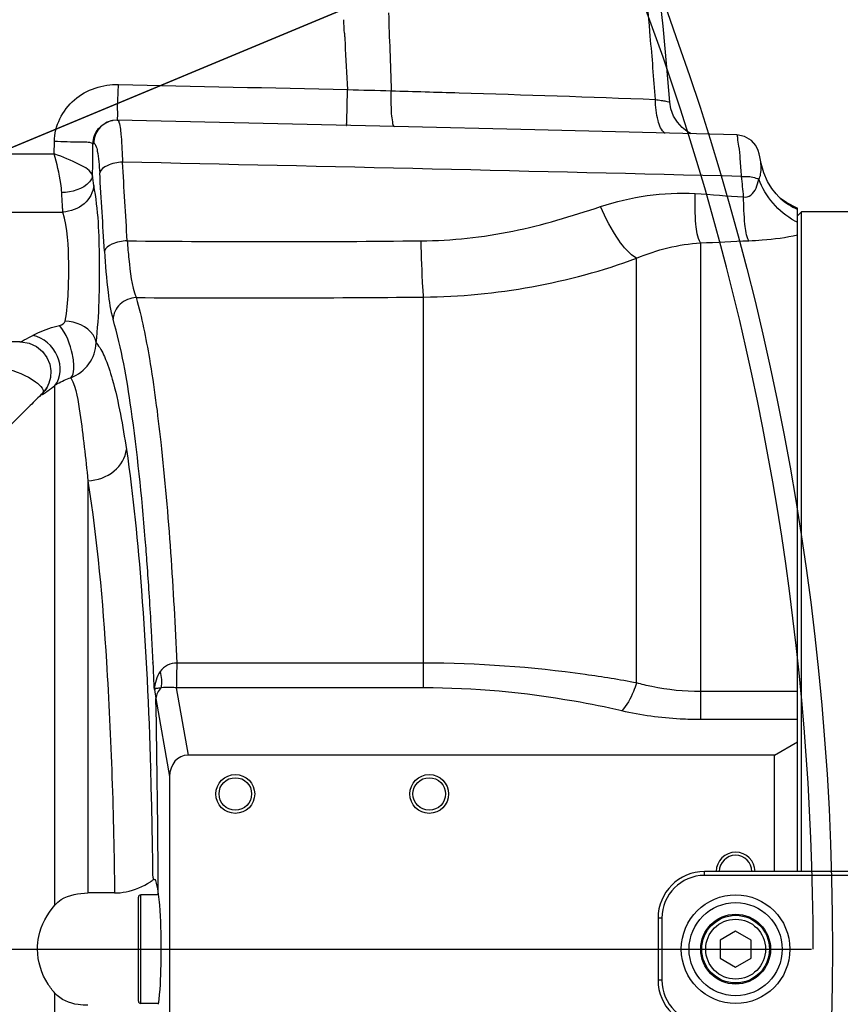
# Model space of a CAD drawing. Header units: millimetres. Extents: x 0 to 8410, y 0 to 5940.
# Tile 69 of 122: x 4962 to 5068, y 1822 to 1949. Entities that reach past the tile are written whole.
import ezdxf

# ---------------------------------------------------------------- set-up
doc = ezdxf.new("R2010")
doc.units = ezdxf.units.MM
doc.header["$LTSCALE"] = 462.55
doc.linetypes.add('CENTER', pattern=[0.6, 0.375, -0.075, 0.075, -0.075])
doc.layers.get('0').update_dxf_attribs({"linetype": 'CONTINUOUS'})
for name, color, linetype in [('14ALL_DIM', 7, 'CONTINUOUS'), ('204102000021_DXF_AXIS', 7, 'CONTINUOUS'), ('204102000021_DXF_DIMENSION', 7, 'CONTINUOUS'), ('304102000021DXF_CONTINUOUS_LINE', 7, 'CONTINUOUS'), ('304104000095DXF_CONTINUOUS_LINE', 7, 'CONTINUOUS'), ('304105000070DXF_CONTINUOUS_LINE', 7, 'CONTINUOUS'), ('304107000014DXF_CONTINUOUS_LINE', 7, 'CONTINUOUS'), ('501023000065DXF_CONTINUOUS_LINE', 7, 'CONTINUOUS'), ('604006000002DXF_CONTINUOUS_LINE', 7, 'CONTINUOUS'), ('626001000001DXF_CONTINUOUS_LINE', 7, 'CONTINUOUS')]:
    doc.layers.add(name, color=color, linetype=linetype)
doc.styles.get("Standard").update_dxf_attribs({"font": 'txt', "width": 0.7})
doc.dimstyles.new('DIMSTYLE_12', dxfattribs={"dimtxt": 65, "dimasz": 50, "dimexe": 1, "dimexo": 0, "dimtad": 1, "dimdsep": 46, "dimtxsty": 'Standard', "dimblk": '_FILLED', "dimblk1": '_FILLED', "dimblk2": '_FILLED', "dimcen": 0.09, "dimclrt": 5, "dimazin": 2, "dimtp": 0.5, "dimtm": 0.5, "dimtfac": 1, "dimtofl": 0, "dimtmove": 0, "dimatfit": 3, "dimldrblk": '_FILLED', "dimfxl": 0, "dimtolj": 1, "dimarcsym": 0})
doc.dimstyles.new('DIMSTYLE_13', dxfattribs={"dimtxt": 65, "dimasz": 50, "dimexe": 1, "dimexo": 0, "dimtad": 1, "dimdec": 1, "dimdsep": 46, "dimtxsty": 'Standard', "dimblk": '_FILLED', "dimblk1": '_FILLED', "dimblk2": '_FILLED', "dimcen": 0.09, "dimclrt": 5, "dimazin": 2, "dimtp": 1.2, "dimtm": 1.2, "dimtfac": 1, "dimtdec": 1, "dimtofl": 0, "dimtmove": 0, "dimatfit": 3, "dimldrblk": '_FILLED', "dimfxl": 0, "dimtolj": 1, "dimarcsym": 0})
doc.dimstyles.new('DIMSTYLE_14', dxfattribs={"dimtxt": 65, "dimasz": 50, "dimexe": 1, "dimexo": 0, "dimgap": 3.25, "dimtad": 0, "dimtih": 1, "dimtoh": 1, "dimdec": 1, "dimdsep": 46, "dimtxsty": 'Standard', "dimblk": '_FILLED', "dimblk1": '_FILLED', "dimblk2": '_FILLED', "dimcen": 0.09, "dimclrt": 5, "dimazin": 2, "dimtp": 0.5, "dimtm": 0.5, "dimtfac": 1, "dimtdec": 65535, "dimtofl": 0, "dimtmove": 0, "dimatfit": 3, "dimldrblk": '_FILLED', "dimfxl": 0, "dimtolj": 1, "dimarcsym": 0})

# ---------------------------------------------------------------- blocks, each defined once
blk = doc.blocks.new('_FILLED')
at = {"color": 0, "linetype": 'ByBlock'}
blk.add_solid([(0, 0), (-1, 0.17), (-1, -0.17)], dxfattribs=at)
blk = doc.blocks.new('*D24')
at = {"layer": '204102000021_DXF_DIMENSION', "color": 2, "linetype": 'Continuous'}
for p, q in [((4713.77, 1829.56), (5398.84, 2347.15)), ((4993.83, 2041.15), (4713.77, 1829.56)), ((4993.83, 2041.15), (4993.83, 2041.15))]:
    blk.add_line(p, q, dxfattribs=at)
at = {"layer": '204102000021_DXF_DIMENSION', "color": 2, "linetype": 'Continuous', "xscale": 50, "yscale": 50, "zscale": 50, "rotation": 217.0737599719}
blk.add_blockref('_FILLED', (4993.83, 2041.15), dxfattribs=at)
blk = doc.blocks.new('*D25')
at = {"layer": '204102000021_DXF_DIMENSION', "color": 2, "linetype": 'Continuous'}
for p, q in [((4713.77, 1829.56), (6309.86, 2495.22)), ((6057.54, 2389.99), (4713.77, 1829.56)), ((6057.54, 2389.99), (6057.54, 2389.99))]:
    blk.add_line(p, q, dxfattribs=at)
at = {"layer": '204102000021_DXF_DIMENSION', "color": 2, "linetype": 'Continuous', "xscale": 50, "yscale": 50, "zscale": 50, "rotation": 202.638452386}
blk.add_blockref('_FILLED', (6057.54, 2389.99), dxfattribs=at)
blk = doc.blocks.new('*D26')
at = {"layer": '204102000021_DXF_DIMENSION', "color": 2, "linetype": 'Continuous'}
for start, end in [(94.7914, 165), (0, 69.8438)]:
    blk.add_arc((4713.77, 1829.56), 554.1, start, end, dxfattribs=at)
for points in [[(4185.56, 2023.2), (4178.56, 1972.97), (4201.77, 2018.07)], [(5257.12, 1879.13), (5267.87, 1829.56), (5274.11, 1879.89)]]:
    blk.add_solid(points, dxfattribs=at)
blk = doc.blocks.new('*D27')
at = {"layer": '204102000021_DXF_DIMENSION', "color": 2, "linetype": 'Continuous'}
for start, end in [(290.1562, 360), (195, 265.2086)]:
    blk.add_arc((4713.77, 1829.56), 554.1, start, end, dxfattribs=at)
for points in [[(5274.11, 1779.23), (5267.87, 1829.56), (5257.12, 1780)], [(4201.77, 1641.06), (4178.56, 1686.15), (4185.56, 1635.92)]]:
    blk.add_solid(points, dxfattribs=at)

msp = doc.modelspace()

# ---------------------------------------------------------------- linework, layer by layer
at = {"color": 2, "linetype": 'Continuous'}
msp.add_circle((4716.272, 1829.561), 351, dxfattribs=at)
at = {"layer": '14ALL_DIM', "color": 2, "linetype": 'Continuous'}
msp.add_arc((4713.774, 1829.561), 351, 0, 37.07215, dxfattribs=at)
at = {"layer": '204102000021_DXF_AXIS', "color": 7, "linetype": 'CENTER'}
msp.add_line((4927.488, 1829.561), (5064.549, 1829.561), dxfattribs=at)
at = {"layer": '304102000021DXF_CONTINUOUS_LINE', "color": 9, "linetype": 'Continuous'}
for p, q in [((5004.349, 1947.59), (5004.362, 1947.348)), ((5004.387, 1946.853), (5004.394, 1946.734)), ((5004.394, 1946.734), (5004.414, 1946.327)), ((4966.934, 1932.055), (4966.948, 1933.635)), ((4971.913, 1933.374), (4972.033, 1933.396)), ((4953.774, 1932.055), (4966.934, 1932.055)), ((4953.774, 1924.552), (4968.052, 1924.552)), ((5050.256, 1920.572), (5050.256, 1859.139)), ((5042.016, 1863.87), (5042.016, 1918.594)), ((5014.549, 1863.227), (5014.549, 1913.6)), ((4967.016, 1835.245), (4967.016, 1902.22)), ((4965.413, 1901.172), (4965.68, 1901.465)), ((4971.259, 1889.921), (4971.259, 1836.799)), ((4979.662, 1866.275), (4979.65, 1866.488)), ((4979.683, 1866.368), (4979.672, 1866.586)), ((4979.706, 1865.899), (4979.683, 1866.368)), ((5014.549, 1866.422), (4982.723, 1866.422)), ((4979.798, 1863.727), (4979.792, 1863.832)), ((4979.804, 1863.751), (4979.799, 1863.859)), ((4979.825, 1863.283), (4979.804, 1863.751)), ((4979.836, 1863.012), (4979.825, 1863.283)), ((5014.549, 1863.227), (4982.667, 1863.227)), ((4982.667, 1863.227), (4984.182, 1854.561)), ((5062.774, 1862.756), (5050.256, 1862.756)), ((4980.041, 1861.854), (4981.796, 1851.82)), ((5062.774, 1859.139), (5050.256, 1859.139)), ((4979.358, 1852.855), (4979.365, 1852.624)), ((4979.663, 1838.75), (4979.667, 1838.504)), ((4979.664, 1838.751), (4979.667, 1838.504)), ((4967.016, 1756.319), (4967.016, 1823.878))]:
    msp.add_line(p, q, dxfattribs=at)
at = {"layer": '304102000021DXF_CONTINUOUS_LINE', "color": 7, "linetype": 'Continuous'}
for p, q in [((4974.489, 1936.35), (4974.45, 1936.343)), ((4975.102, 1936.397), (4974.486, 1936.35)), ((4974.511, 1936.354), (4974.486, 1936.35)), ((5010.793, 1935.555), (4975.102, 1936.397)), ((5060.585, 1926.294), (5060.518, 1926.351)), ((5060.536, 1926.335), (5060.535, 1926.335)), ((5062.774, 1925.039), (5062.622, 1925.097)), ((5062.774, 1839.561), (5062.774, 1925.039)), ((4962.511, 1907.84), (4953.774, 1907.84)), ((4962.511, 1907.84), (4962.627, 1907.838)), ((4965.715, 1901.509), (4965.68, 1901.465)), ((4965.68, 1901.465), (4965.684, 1901.47)), ((4963.828, 1899.616), (4960.763, 1896.551)), ((5059.774, 1854.561), (5062.774, 1856.294)), ((5059.774, 1854.561), (4984.182, 1854.561)), ((5059.774, 1839.561), (5059.774, 1854.561)), ((4981.796, 1851.82), (4981.796, 1807.303)), ((4979.667, 1838.504), (4979.772, 1838.567)), ((4974.707, 1836.799), (4971.259, 1836.799))]:
    msp.add_line(p, q, dxfattribs=at)
for points in [[(5046.284, 1938.719), (5045.914, 1943.224), (5045.42, 1948.509), (5044.894, 1953.459), (5044.343, 1958.022), (5043.776, 1962.175), (5043.2, 1965.902), (5042.621, 1969.186), (5042.042, 1972.032), (5041.465, 1974.461), (5040.887, 1976.502), (5040.3, 1978.182), (5039.676, 1979.559), (5038.937, 1980.724), (5037.874, 1981.75), (5037.148, 1982.15)], [(5049.048, 1934.648), (5048.549, 1934.917), (5047.875, 1935.438), (5047.264, 1936.115), (5046.769, 1936.927), (5046.434, 1937.833), (5046.284, 1938.719)], [(5054.912, 1934.509), (5028.892, 1935.127), (5010.793, 1935.555)], [(5057.978, 1931.221), (5057.901, 1931.68), (5057.819, 1932.065), (5057.688, 1932.5), (5057.38, 1933.119), (5056.818, 1933.769), (5055.938, 1934.302), (5054.912, 1934.509)], [(5059.988, 1926.89), (5059.449, 1927.569), (5058.882, 1928.488), (5058.395, 1929.586), (5058.047, 1930.828), (5057.978, 1931.22)], [(5060.535, 1926.335), (5060.364, 1926.496), (5059.988, 1926.89)], [(5062.622, 1925.097), (5061.377, 1925.721), (5060.699, 1926.2), (5060.585, 1926.294)], [(4962.627, 1907.838), (4963.694, 1907.659), (4964.645, 1907.218), (4965.419, 1906.576), (4965.988, 1905.796), (4966.342, 1904.942), (4966.488, 1904.071), (4966.445, 1903.234), (4966.251, 1902.488), (4965.971, 1901.892), (4965.744, 1901.547), (4965.715, 1901.509)]]:
    msp.add_lwpolyline(points, dxfattribs=at)
for centre, radius in [((4990.274, 1849.561), 2.5), ((4990.274, 1849.561), 2.1), ((5015.274, 1849.561), 2.5), ((5015.274, 1849.561), 2.1)]:
    msp.add_circle(centre, radius, dxfattribs=at)
at = {"layer": '304102000021DXF_CONTINUOUS_LINE', "color": 9, "linetype": 'Continuous'}
for centre, radius, start, end in [((4675.601, 1929.714), 329.233, 3.1125, 3.41738), ((5010.795, 1935.596), 0.0576, 257.83321, 268.23253), ((4475.45, 1936.475), 496.473, 359.1639, 359.6422), ((1727.179, 1728.964), 3254.821, 3.379587, 3.558531), ((4188.473, -33952.516), 35892.136, 88.6157243, 88.7431709), ((1580.647, 1722.035), 3398.489, 3.330939, 3.501588), ((3743.297, 1797.844), 1318.805, 5.599333, 5.713877), ((5066.065, 1932.487), 8.272, 228.05666, 246.54983), ((5066.504, 1931.326), 8.898, 242.42144, 245.21141), ((4995.027, 3801.975), 1881.23, 269.430586, 270.584819), ((4991.43, 4279.336), 2365.849, 269.662367, 270.559894), ((4962.617, 1903.952), 3.927, 320.82279, 336.6657), ((4962.695, 1903.89), 3.828, 315.11985, 320.80323), ((4562.934, 1848.82), 417.086, 4.17872, 4.61685), ((4515.797, 1845.378), 464.349, 3.71726, 4.17843), ((4462.357, 1841.906), 517.901, 3.26155, 3.71727), ((4394.353, 1838.088), 586.012, 2.78741, 3.109041), ((4355.053, 1836.178), 625.359, 2.537, 2.724094), ((4277.176, 1830.632), 702.534, 0.981468, 1.793869), ((4234.075, 1829.81), 745.642, 0.687034, 0.987857)]:
    msp.add_arc(centre, radius, start, end, dxfattribs=at)
at = {"layer": '304102000021DXF_CONTINUOUS_LINE', "color": 7, "linetype": 'Continuous'}
for centre, radius, start, end in [((5361.598, 1501.749), 562.6, 134.7661, 134.99313), ((3312.369, 1829.87), 1667.979, 0.233517, 1.09872), ((5054.774, 1839.561), 2.5, 0, 180), ((5054.774, 1839.561), 2.1, 0, 180)]:
    msp.add_arc(centre, radius, start, end, dxfattribs=at)
msp.add_ellipse((4984.308, 1851.675), major_axis=(0.499, -2.854), ratio=0.8627347, start_param=2.9918719, end_param=4.5124273, dxfattribs=at)
at = {"layer": '304102000021DXF_CONTINUOUS_LINE', "color": 9, "linetype": 'Continuous'}
for points, knots in [([(5044.436, 1939.062), (5044.238, 1941.777), (5043.433, 1951.62), (5042.372, 1961.451), (5041.227, 1968.513)], [0, 0, 0, 0, 0.2756341, 1, 1, 1, 1]), ([(5004.362, 1947.348), (5004.366, 1947.266), (5004.375, 1947.101), (5004.383, 1946.936), (5004.388, 1946.854)], [0, 0, 0, 0, 0.4997756, 1, 1, 1, 1]), ([(4966.948, 1933.635), (4966.962, 1935.623), (4968.991, 1939.728), (4973.204, 1941.029), (4975.209, 1940.985)], [0, 0, 0, 0, 0.4978276, 1, 1, 1, 1]), ([(4975.094, 1936.587), (4975.128, 1937.132), (4975.047, 1938.601), (4975.198, 1940.064), (4975.209, 1940.985)], [0, 0, 0, 0, 0.372177, 1, 1, 1, 1]), ([(5004.626, 1935.69), (5004.655, 1935.698), (5004.594, 1935.867), (5004.663, 1936.074), (5004.64, 1936.519), (5004.68, 1937.337), (5004.699, 1938.64), (5004.73, 1939.739), (5004.744, 1940.34)], [0, 0, 0, 0, 0.0189464, 0.0748387, 0.1659639, 0.2888333, 0.6122363, 1, 1, 1, 1]), ([(5010.782, 1935.539), (5010.646, 1935.569), (5010.565, 1936.192), (5010.42, 1937.026), (5010.373, 1938.514), (5010.368, 1939.583), (5010.378, 1940.174)], [0, 0, 0, 0, 0.089309, 0.3043314, 0.6217407, 1, 1, 1, 1]), ([(5010.378, 1940.174), (5013.289, 1940.092), (5024.643, 1939.762), (5035.996, 1939.391), (5044.436, 1939.062)], [0, 0, 0, 0, 0.2563909, 1, 1, 1, 1]), ([(5044.436, 1939.062), (5044.685, 1939.023), (5045.119, 1938.941), (5045.734, 1938.872), (5046.021, 1938.747), (5046.28, 1938.765), (5046.284, 1938.719)], [0, 0, 0, 0, 0.4026116, 0.7209707, 0.9265796, 1, 1, 1, 1]), ([(5045.678, 1934.685), (5045.188, 1935.073), (5044.592, 1936.634), (5044.437, 1938.144), (5044.436, 1939.062)], [0, 0, 0, 0, 0.4046558, 1, 1, 1, 1]), ([(4971.913, 1933.374), (4971.927, 1934.065), (4972.453, 1935.481), (4973.77, 1936.218), (4974.45, 1936.343)], [0, 0, 0, 0, 0.4995083, 1, 1, 1, 1]), ([(4974.486, 1936.349), (4973.817, 1936.23), (4972.521, 1935.488), (4972.031, 1934.079), (4972.033, 1933.396)], [0, 0, 0, 0, 0.4989725, 1, 1, 1, 1]), ([(4975.039, 1936.394), (4975.059, 1936.394), (4975.087, 1936.483), (4975.091, 1936.538), (4975.094, 1936.587)], [0, 0, 0, 0, 0.2878157, 1, 1, 1, 1]), ([(4975.102, 1936.397), (4975.138, 1936.396), (4975.219, 1936.299), (4975.249, 1936.204), (4975.27, 1936.137)], [0, 0, 0, 0, 0.3383948, 1, 1, 1, 1]), ([(4975.27, 1936.137), (4975.458, 1935.544), (4975.587, 1933.801), (4975.698, 1932.088), (4975.733, 1930.985)], [0, 0, 0, 0, 0.3605368, 1, 1, 1, 1]), ([(5055.549, 1929.145), (5055.495, 1929.882), (5055.374, 1931.149), (5055.271, 1932.941), (5055.02, 1933.765), (5055.043, 1934.505), (5054.912, 1934.509)], [0, 0, 0, 0, 0.409392, 0.7262247, 0.9275413, 1, 1, 1, 1]), ([(4971.913, 1933.374), (4971.409, 1933.598), (4969.674, 1933.48), (4968.055, 1933.628), (4966.948, 1933.635)], [0, 0, 0, 0, 0.3325384, 1, 1, 1, 1]), ([(4972.033, 1933.396), (4972.139, 1933.415), (4972.376, 1932.975), (4972.591, 1931.83), (4972.733, 1930.544), (4972.791, 1929.602)], [0, 0, 0, 0, 0.0825665, 0.2810279, 1, 1, 1, 1]), ([(4971.87, 1929.23), (4971.65, 1929.923), (4969.703, 1930.945), (4968.049, 1931.64), (4966.934, 1932.057)], [0, 0, 0, 0, 0.379217, 1, 1, 1, 1]), ([(4967.898, 1927.052), (4967.883, 1927.444), (4967.685, 1929.137), (4967.261, 1930.789), (4966.934, 1932.055)], [0, 0, 0, 0, 0.2310177, 1, 1, 1, 1]), ([(5057.76, 1928.772), (5057.881, 1928.98), (5058.135, 1929.789), (5058.067, 1930.638), (5057.978, 1931.22)], [0, 0, 0, 0, 0.2905344, 1, 1, 1, 1]), ([(4975.733, 1930.985), (4975.056, 1930.948), (4973.982, 1930.764), (4972.888, 1930.036), (4972.791, 1929.602)], [0, 0, 0, 0, 0.6039787, 1, 1, 1, 1]), ([(4971.87, 1929.23), (4971.817, 1928.939), (4970.959, 1927.526), (4969.171, 1927.121), (4967.898, 1927.052)], [0, 0, 0, 0, 0.1881888, 1, 1, 1, 1]), ([(5055.549, 1929.145), (5055.761, 1929.156), (5056.509, 1929.156), (5057.285, 1929.026), (5057.76, 1928.772)], [0, 0, 0, 0, 0.2825337, 1, 1, 1, 1]), ([(5055.81, 1926.521), (5056.11, 1926.426), (5057.303, 1926.844), (5057.571, 1928.035), (5057.76, 1928.772)], [0, 0, 0, 0, 0.2926875, 1, 1, 1, 1]), ([(4972.024, 1927.98), (4971.962, 1927.095), (4970.923, 1925.284), (4969.028, 1924.604), (4968.052, 1924.552)], [0, 0, 0, 0, 0.4760042, 1, 1, 1, 1]), ([(4972.326, 1907.687), (4972.745, 1911.256), (4972.831, 1918.037), (4972.643, 1924.857), (4972.024, 1927.98)], [0, 0, 0, 0, 0.5301863, 1, 1, 1, 1]), ([(4968.052, 1924.552), (4968.035, 1924.722), (4967.964, 1925.554), (4967.924, 1926.388), (4967.898, 1927.052)], [0, 0, 0, 0, 0.204571, 1, 1, 1, 1]), ([(5050.256, 1920.572), (5049.854, 1921.292), (5049.555, 1923.5), (5049.517, 1925.623), (5049.563, 1926.948)], [0, 0, 0, 0, 0.3835266, 1, 1, 1, 1]), ([(5056.485, 1920.857), (5056.152, 1921.501), (5055.89, 1923.45), (5055.806, 1925.337), (5055.81, 1926.521)], [0, 0, 0, 0, 0.3798779, 1, 1, 1, 1]), ([(5014.228, 1920.842), (5018.188, 1920.883), (5026.085, 1921.713), (5033.638, 1924.024), (5037.356, 1925.253)], [0, 0, 0, 0, 0.5028135, 1, 1, 1, 1]), ([(5042.016, 1918.594), (5041.059, 1919.132), (5039.272, 1921.354), (5038.018, 1923.757), (5037.356, 1925.253)], [0, 0, 0, 0, 0.401462, 1, 1, 1, 1]), ([(4968.353, 1910.503), (4968.77, 1912.959), (4968.866, 1917.668), (4968.66, 1922.428), (4968.052, 1924.552)], [0, 0, 0, 0, 0.5299333, 1, 1, 1, 1]), ([(5056.485, 1920.857), (5057.06, 1920.877), (5059.169, 1920.995), (5061.273, 1921.28), (5062.774, 1921.617)], [0, 0, 0, 0, 0.2720494, 1, 1, 1, 1]), ([(4976.331, 1920.837), (4975.656, 1920.802), (4974.596, 1920.625), (4973.492, 1919.924), (4973.394, 1919.498)], [0, 0, 0, 0, 0.6072481, 1, 1, 1, 1]), ([(4976.331, 1920.837), (4976.39, 1920.048), (4976.627, 1917.598), (4976.912, 1915.104), (4977.488, 1913.528)], [0, 0, 0, 0, 0.3203991, 1, 1, 1, 1]), ([(5014.549, 1913.6), (5014.512, 1914.006), (5014.353, 1916.418), (5014.281, 1918.834), (5014.228, 1920.842)], [0, 0, 0, 0, 0.1687338, 1, 1, 1, 1]), ([(4973.394, 1919.498), (4973.497, 1917.731), (4973.745, 1914.796), (4974.173, 1911.86), (4974.508, 1910.729)], [0, 0, 0, 0, 0.6001758, 1, 1, 1, 1]), ([(4977.488, 1913.528), (4976.743, 1913.499), (4975.251, 1912.91), (4974.539, 1911.443), (4974.508, 1910.729)], [0, 0, 0, 0, 0.5105581, 1, 1, 1, 1]), ([(4977.488, 1913.528), (4978.227, 1910.951), (4979.448, 1904.756), (4981.481, 1889.066), (4982.295, 1875.935), (4982.723, 1866.422)], [0, 0, 0, 0, 0.1694445, 0.3980905, 1, 1, 1, 1]), ([(4964.188, 1908.661), (4964.421, 1908.788), (4965.515, 1909.338), (4966.689, 1909.725), (4967.622, 1909.939)], [0, 0, 0, 0, 0.2173413, 1, 1, 1, 1]), ([(4969.077, 1903.193), (4969.361, 1903.458), (4969.533, 1904.588), (4969.217, 1906.882), (4968.479, 1908.873), (4967.622, 1909.939)], [0, 0, 0, 0, 0.1628066, 0.4268166, 1, 1, 1, 1]), ([(4972.326, 1907.687), (4972.283, 1908.051), (4971.605, 1909.686), (4969.685, 1910.424), (4968.353, 1910.503)], [0, 0, 0, 0, 0.2154491, 1, 1, 1, 1]), ([(4978.667, 1882.392), (4978.213, 1888.005), (4977.238, 1897.505), (4975.623, 1906.966), (4974.508, 1910.729)], [0, 0, 0, 0, 0.5892849, 1, 1, 1, 1]), ([(4962.512, 1907.84), (4962.713, 1907.84), (4963.263, 1908.224), (4963.819, 1908.459), (4964.188, 1908.661)], [0, 0, 0, 0, 0.3242144, 1, 1, 1, 1]), ([(4967.016, 1902.22), (4967.836, 1903.162), (4967.895, 1906.419), (4965.543, 1908.362), (4964.188, 1908.661)], [0, 0, 0, 0, 0.4737178, 1, 1, 1, 1]), ([(4969.077, 1903.193), (4969.985, 1903.549), (4971.617, 1904.79), (4972.293, 1906.734), (4972.326, 1907.687)], [0, 0, 0, 0, 0.5056394, 1, 1, 1, 1]), ([(4972.326, 1907.687), (4972.795, 1907.184), (4973.598, 1905.618), (4975.073, 1901.066), (4975.77, 1896.988), (4976.228, 1893.945)], [0, 0, 0, 0, 0.1434558, 0.3586753, 1, 1, 1, 1]), ([(4958.93, 1904.677), (4959.476, 1904.623), (4961.438, 1904.276), (4963.37, 1903.531), (4964.531, 1902.667)], [0, 0, 0, 0, 0.2748266, 1, 1, 1, 1]), ([(4964.531, 1902.667), (4964.688, 1902.55), (4965.088, 1902.216), (4965.582, 1901.685), (4965.49, 1901.337)], [0, 0, 0, 0, 0.3528254, 1, 1, 1, 1]), ([(4967.016, 1902.22), (4967.131, 1902.296), (4967.774, 1902.703), (4968.48, 1903.014), (4969.077, 1903.193)], [0, 0, 0, 0, 0.1810023, 1, 1, 1, 1]), ([(4969.077, 1903.193), (4969.796, 1901.792), (4970.449, 1897.233), (4971.004, 1892.828), (4971.259, 1889.921)], [0, 0, 0, 0, 0.3505588, 1, 1, 1, 1]), ([(4965.413, 1901.172), (4965.377, 1901.128), (4965.258, 1901.001), (4965.52, 1901.066), (4965.711, 1901.249), (4965.961, 1901.406), (4966.099, 1901.509)], [0, 0, 0, 0, 0.1549471, 0.2400269, 0.5268477, 1, 1, 1, 1]), ([(4965.444, 1901.212), (4965.434, 1901.2), (4965.405, 1901.167), (4965.376, 1901.135), (4965.358, 1901.114)], [0, 0, 0, 0, 0.3680701, 1, 1, 1, 1]), ([(4965.49, 1901.337), (4965.483, 1901.31), (4965.461, 1901.256), (4965.427, 1901.21), (4965.407, 1901.189)], [0, 0, 0, 0, 0.497666, 1, 1, 1, 1]), ([(4965.407, 1901.189), (4965.422, 1901.202), (4965.46, 1901.249), (4965.448, 1901.216), (4965.444, 1901.212)], [0, 0, 0, 0, 0.7887076, 1, 1, 1, 1]), ([(4971.259, 1889.921), (4972.468, 1889.985), (4974.773, 1890.737), (4976.143, 1892.892), (4976.228, 1893.945)], [0, 0, 0, 0, 0.534006, 1, 1, 1, 1]), ([(4976.228, 1893.945), (4977.136, 1887.919), (4978.445, 1874.224), (4979.115, 1860.498), (4979.358, 1852.855)], [0, 0, 0, 0, 0.4434959, 1, 1, 1, 1]), ([(4971.259, 1889.921), (4972.497, 1882.204), (4974.015, 1864.482), (4974.6, 1846.737), (4974.707, 1836.799)], [0, 0, 0, 0, 0.4401848, 1, 1, 1, 1]), ([(4982.723, 1866.422), (4982.718, 1866.102), (4982.702, 1865.037), (4982.685, 1863.972), (4982.667, 1863.227)], [0, 0, 0, 0, 0.3001062, 1, 1, 1, 1]), ([(5042.016, 1863.87), (5039.817, 1864.277), (5030.734, 1865.759), (5021.515, 1866.422), (5014.549, 1866.422)], [0, 0, 0, 0, 0.2429627, 1, 1, 1, 1]), ([(4980.699, 1863.242), (4980.589, 1863.223), (4980.299, 1863.181), (4979.984, 1863.127), (4979.836, 1863.012)], [0, 0, 0, 0, 0.3715129, 1, 1, 1, 1]), ([(4982.667, 1863.227), (4982.464, 1863.254), (4981.808, 1863.314), (4981.144, 1863.3), (4980.693, 1863.238)], [0, 0, 0, 0, 0.3100577, 1, 1, 1, 1]), ([(5040.093, 1860.269), (5038.064, 1860.734), (5029.654, 1862.442), (5021.049, 1863.227), (5014.549, 1863.227)], [0, 0, 0, 0, 0.2425262, 1, 1, 1, 1]), ([(5042.016, 1863.87), (5041.888, 1863.498), (5041.399, 1862.227), (5040.749, 1860.985), (5040.093, 1860.269)], [0, 0, 0, 0, 0.2886136, 1, 1, 1, 1]), ([(5050.256, 1862.756), (5048.152, 1862.756), (5045.362, 1863.035), (5042.663, 1863.689), (5042.016, 1863.87)], [0, 0, 0, 0, 0.7578355, 1, 1, 1, 1]), ([(5050.256, 1859.139), (5049.383, 1859.139), (5045.971, 1859.234), (5042.568, 1859.701), (5040.093, 1860.269)], [0, 0, 0, 0, 0.2557911, 1, 1, 1, 1])]:
    msp.add_open_spline(points, degree=3, knots=knots, dxfattribs=at)
for points in [[(5010.038, 1950.229), (5010.066, 1948.59), (5010.131, 1946.951), (5010.198, 1945.313)], [(5004.414, 1946.327), (5004.514, 1944.331), (5004.607, 1942.334), (5004.744, 1940.34)], [(5010.198, 1945.313), (5010.268, 1943.6), (5010.318, 1941.887), (5010.378, 1940.174)], [(4975.209, 1940.985), (4985.054, 1940.767), (4994.899, 1940.552), (5004.744, 1940.34)], [(5004.744, 1940.34), (5006.622, 1940.284), (5008.5, 1940.232), (5010.378, 1940.174)], [(4972.024, 1927.98), (4971.942, 1928.392), (4971.902, 1928.812), (4971.87, 1929.23)], [(5062.385, 1923.438), (5060.299, 1924.528), (5058.588, 1926.569), (5057.76, 1928.772)], [(5037.356, 1925.253), (5041.256, 1926.543), (5045.461, 1927.162), (5049.563, 1926.948)], [(5049.563, 1926.948), (5051.648, 1926.839), (5053.724, 1926.583), (5055.81, 1926.521)], [(5042.016, 1918.594), (5044.602, 1919.73), (5047.436, 1920.409), (5050.256, 1920.572)], [(5050.256, 1920.572), (5052.333, 1920.656), (5054.408, 1920.783), (5056.485, 1920.857)], [(5014.549, 1913.6), (5023.854, 1913.677), (5033.28, 1915.386), (5042.016, 1918.594)], [(4967.622, 1909.939), (4967.922, 1910.007), (4968.302, 1910.2), (4968.353, 1910.503)], [(4966.099, 1901.509), (4966.409, 1901.74), (4966.714, 1901.979), (4967.016, 1902.22)], [(4979.462, 1870.624), (4979.448, 1870.873), (4979.434, 1871.122), (4979.42, 1871.372)], [(4979.503, 1869.871), (4979.49, 1870.122), (4979.476, 1870.373), (4979.462, 1870.624)], [(4982.723, 1866.423), (4981.933, 1866.51), (4981.064, 1865.993), (4980.595, 1865.352)], [(4980.595, 1865.352), (4980.114, 1864.688), (4979.871, 1863.831), (4979.836, 1863.011)], [(4980.595, 1865.352), (4980.745, 1864.664), (4980.81, 1863.937), (4980.696, 1863.242)], [(4979.836, 1863.012), (4979.905, 1862.626), (4979.974, 1862.24), (4980.043, 1861.854)], [(4980.693, 1863.238), (4980.331, 1862.879), (4980.071, 1862.363), (4980.041, 1861.854)]]:
    msp.add_open_spline(points, degree=3, dxfattribs=at)
at = {"layer": '304102000021DXF_CONTINUOUS_LINE', "color": 7, "linetype": 'Continuous'}
for points, knots in [([(4979.772, 1838.561), (4979.962, 1838.561), (4980.171, 1837.654), (4980.277, 1837.142), (4980.34, 1836.669)], [0, 0, 0, 0, 0.2848969, 1, 1, 1, 1]), ([(4974.707, 1836.799), (4975.201, 1836.799), (4976.825, 1836.974), (4978.374, 1837.62), (4979.32, 1838.24)], [0, 0, 0, 0, 0.304203, 1, 1, 1, 1]), ([(4979.32, 1838.24), (4979.395, 1838.29), (4979.515, 1838.373), (4979.63, 1838.463), (4979.667, 1838.504)], [0, 0, 0, 0, 0.6225047, 1, 1, 1, 1]), ([(4967.016, 1835.245), (4967.255, 1835.513), (4968.449, 1836.512), (4970.083, 1836.799), (4971.259, 1836.799)], [0, 0, 0, 0, 0.2337292, 1, 1, 1, 1]), ([(4980.334, 1836.668), (4980.397, 1836.194), (4980.624, 1833.831), (4980.685, 1831.456), (4980.685, 1829.561)], [0, 0, 0, 0, 0.2015159, 1, 1, 1, 1]), ([(4964.774, 1829.561), (4964.774, 1830.112), (4964.984, 1832.177), (4966.01, 1834.114), (4967.016, 1835.245)], [0, 0, 0, 0, 0.2666873, 1, 1, 1, 1]), ([(4967.016, 1823.878), (4966.694, 1824.24), (4965.439, 1825.874), (4964.774, 1827.986), (4964.774, 1829.561)], [0, 0, 0, 0, 0.2351214, 1, 1, 1, 1]), ([(4980.685, 1829.561), (4980.685, 1828.884), (4980.654, 1826.512), (4980.552, 1824.136), (4980.334, 1822.455)], [0, 0, 0, 0, 0.2855943, 1, 1, 1, 1]), ([(4971.259, 1822.324), (4970.845, 1822.324), (4969.332, 1822.421), (4967.757, 1823.045), (4967.016, 1823.878)], [0, 0, 0, 0, 0.2706689, 1, 1, 1, 1])]:
    msp.add_open_spline(points, degree=3, knots=knots, dxfattribs=at)
at = {"layer": '304104000095DXF_CONTINUOUS_LINE', "color": 7, "linetype": 'Continuous'}
for p in [(5062.774, 1924.061), (5069.274, 1924.561), (5063.274, 1839.561)]:
    msp.add_line(p, (5063.274, 1924.561), dxfattribs=at)
at = {"layer": '304105000070DXF_CONTINUOUS_LINE', "color": 7, "linetype": 'Continuous'}
msp.add_circle((5054.774, 1829.561), 6, dxfattribs=at)
at = {"layer": '304107000014DXF_CONTINUOUS_LINE', "color": 7, "linetype": 'Continuous'}
for p, q in [((5087.18, 1839.561), (5050.774, 1839.561)), ((5044.774, 1833.561), (5044.774, 1825.561))]:
    msp.add_line(p, q, dxfattribs=at)
at = {"layer": '304107000014DXF_CONTINUOUS_LINE', "color": 9, "linetype": 'Continuous'}
for p, q in [((5050.774, 1839.061), (5050.774, 1839.561)), ((5087.18, 1839.061), (5050.774, 1839.061)), ((5045.274, 1833.561), (5044.774, 1833.561)), ((5045.274, 1833.561), (5045.274, 1825.561)), ((5045.274, 1825.561), (5044.774, 1825.561))]:
    msp.add_line(p, q, dxfattribs=at)
at = {"layer": '304107000014DXF_CONTINUOUS_LINE', "color": 7, "linetype": 'Continuous'}
msp.add_circle((5054.774, 1829.561), 7, dxfattribs=at)
for centre, start, end in [((5050.774, 1833.561), 90, 180), ((5050.774, 1825.561), 180, 270)]:
    msp.add_arc(centre, 6, start, end, dxfattribs=at)
at = {"layer": '304107000014DXF_CONTINUOUS_LINE', "color": 9, "linetype": 'Continuous'}
for centre, start, end in [((5050.774, 1833.561), 90, 180), ((5050.774, 1825.561), 180, 270)]:
    msp.add_arc(centre, 5.5, start, end, dxfattribs=at)
at = {"layer": '501023000065DXF_CONTINUOUS_LINE', "color": 7, "linetype": 'Continuous'}
for p, q in [((5054.774, 1831.871), (5052.774, 1830.716)), ((5056.774, 1830.716), (5054.774, 1831.871)), ((5052.774, 1830.716), (5052.774, 1828.407)), ((5056.774, 1828.407), (5056.774, 1830.716)), ((5052.774, 1828.407), (5054.774, 1827.252)), ((5054.774, 1827.252), (5056.774, 1828.407))]:
    msp.add_line(p, q, dxfattribs=at)
msp.add_circle((5054.774, 1829.561), 4.36, dxfattribs=at)
at = {"layer": '501023000065DXF_CONTINUOUS_LINE', "color": 9, "linetype": 'Continuous'}
msp.add_circle((5054.774, 1829.561), 3.86, dxfattribs=at)
at = {"layer": '604006000002DXF_CONTINUOUS_LINE', "color": 7, "linetype": 'Continuous'}
msp.add_circle((5054.774, 1829.561), 4.5, dxfattribs=at)
at = {"layer": '626001000001DXF_CONTINUOUS_LINE', "color": 7, "linetype": 'Continuous'}
for p, q in [((4977.774, 1822.861), (4977.774, 1836.261)), ((4980.345, 1836.561), (4978.074, 1836.561)), ((4980.345, 1822.561), (4978.074, 1822.561))]:
    msp.add_line(p, q, dxfattribs=at)
at = {"layer": '626001000001DXF_CONTINUOUS_LINE', "color": 9, "linetype": 'Continuous'}
msp.add_line((4978.074, 1822.561), (4978.074, 1836.561), dxfattribs=at)
at = {"layer": '626001000001DXF_CONTINUOUS_LINE', "color": 7, "linetype": 'Continuous'}
for centre, start, end in [((4978.074, 1836.261), 90, 180), ((4978.074, 1822.861), 180, 270)]:
    msp.add_arc(centre, 0.3, start, end, dxfattribs=at)

# ---------------------------------------------------------------- dimensions: what is measured, and where the dimension line sits
at = {"layer": '204102000021_DXF_DIMENSION', "color": 2, "linetype": 'Continuous'}
for center, mpoint, dimstyle, picture, middle in [((4713.77352, 1829.56146), (6057.54055, 2389.99036), 'DIMSTYLE_13', '*D25', (6093.63155, 2422.64902)), ((4713.774, 1829.561), (4993.828, 2041.151), 'DIMSTYLE_12', '*D24', (5243.826, 2250.399))]:
    dim = msp.add_radius_dim(center=center, mpoint=mpoint, text='R<>', dimstyle=dimstyle, override={"dimpost": '<>'}, dxfattribs=at)
    dim.commit()
    dim.dimension.update_dxf_attribs({"geometry": picture, "text_midpoint": middle, "dimtype": 164})
for base, line1, line2, picture, middle in [((4786.098, 2378.918), ((5262.329, 1829.561), (5267.87, 1829.561)), ((4183.909, 1971.538), (4178.557, 1972.972)), '*D26', (4699.991, 2346.418)), ((4786.098, 1280.205), ((4183.909, 1687.585), (4178.557, 1686.151)), ((5262.329, 1829.561), (5267.87, 1829.561)), '*D27', (4699.991, 1247.705))]:
    dim = msp.add_angular_dim_2l(base=base, line1=line1, line2=line2, dimstyle='DIMSTYLE_14', dxfattribs=at)
    dim.commit()
    dim.dimension.update_dxf_attribs({"geometry": picture, "text_midpoint": middle, "dimtype": 162})

doc.saveas('drawing.dxf')
